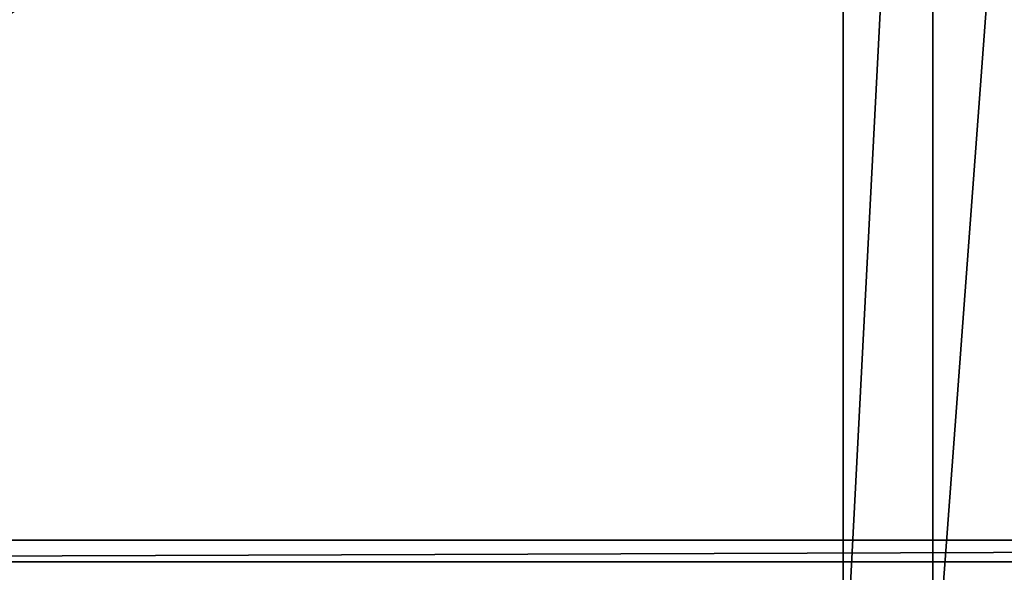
# Model space of a CAD drawing. Extents: x 0 to 895, y 0 to 479.
# Tile 8 of 30: x 277 to 398, y 62 to 130. Entities that reach past the tile are written whole.
import ezdxf

# ---------------------------------------------------------------- set-up
doc = ezdxf.new("R2010")
doc.units = 0

msp = doc.modelspace()

# ---------------------------------------------------------------- linework, layer by layer
for points in [[(788.799988, 448.7229), (788.799988, 25.122911), (106.199982, 448.7229)], [(106.199982, 448.7229), (788.799988, 25.122911), (106.199982, 25.122911)], [(788.099976, 448.022888, 395.237183), (788.099976, 25.822908, 131.417313), (106.899979, 448.022888, 395.237183)], [(106.899979, 448.022888, 395.237183), (788.099976, 25.822908, 131.417313), (106.899979, 25.822908, 131.417313)], [(788.099976, 25.822908, 0.7), (788.099976, 448.022888, 0.7), (106.899979, 25.822908, 0.7)], [(106.899979, 25.822908, 0.7), (788.099976, 448.022888, 0.7), (106.899979, 448.022888, 0.7)], [(817.5, 388.569092, 407.847656), (817.5, 66.310822, 206.478317), (77.499985, 388.569092, 407.847656)], [(77.499985, 388.569092, 407.847656), (817.5, 66.310822, 206.478317), (77.499985, 66.310822, 206.478317)], [(817.5, 63.661217, 210.718536), (817.5, 385.919495, 412.08786), (77.499985, 63.661217, 210.718536)], [(77.499985, 63.661217, 210.718536), (817.5, 385.919495, 412.08786), (77.499985, 385.919495, 412.08786)], [(377.929169, 43.612331, 149.254715), (377.929169, 255.127777, 281.424225), (0, 43.612331, 149.254715)], [(0, 43.612331, 149.254715), (377.929169, 255.127777, 281.424225), (0, 255.127777, 281.424225)], [(388.890106, 43.612331, 149.254715), (388.890106, 255.127777, 281.424225), (377.929169, 43.612331, 149.254715)], [(377.929169, 43.612331, 149.254715), (388.890106, 255.127777, 281.424225), (377.929169, 255.127777, 281.424225)], [(404.596527, 43.612331, 149.254715), (404.596527, 255.127777, 281.424225), (388.890106, 43.612331, 149.254715)], [(388.890106, 43.612331, 149.254715), (404.596527, 255.127777, 281.424225), (388.890106, 255.127777, 281.424225)], [(77.499985, 66.310822, 206.478317), (817.5, 66.310822, 206.478317), (77.499985, 63.661217, 210.718536)], [(77.499985, 63.661217, 210.718536), (817.5, 66.310822, 206.478317), (817.5, 63.661217, 210.718536)]]:
    msp.add_3dface(points)

doc.saveas('drawing.dxf')
